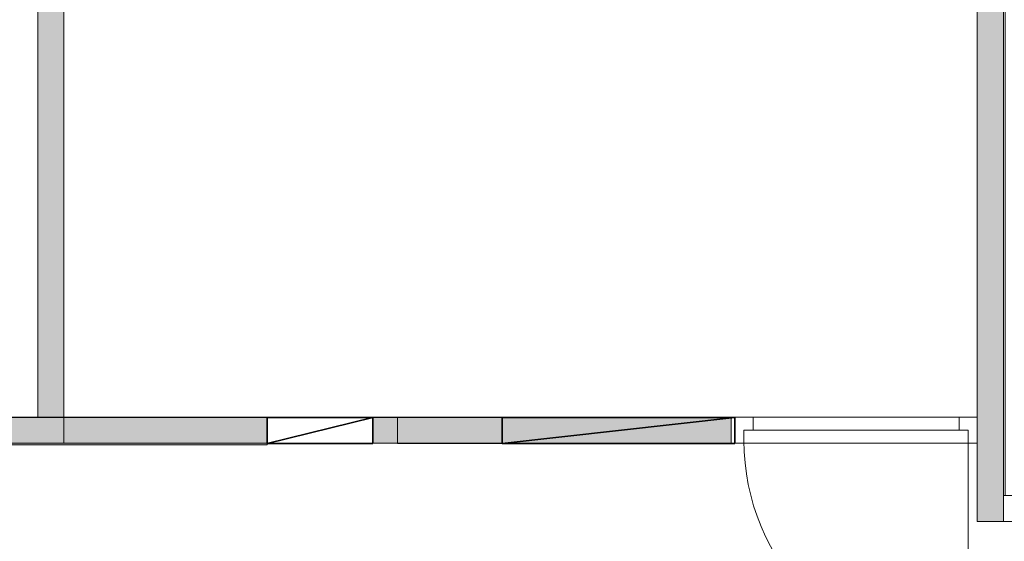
# Model space of a CAD drawing. Header units: inches. Extents: x 15 to 546804, y -66 to 267312.
# Tile 226 of 256: x 417048 to 420821, y 125529 to 127530. Entities that reach past the tile are written whole.
import ezdxf

# ---------------------------------------------------------------- set-up
doc = ezdxf.new("R2010")
doc.units = ezdxf.units.IN
doc.header["$MEASUREMENT"] = 0

msp = doc.modelspace()

# ---------------------------------------------------------------- hatches: boundary and pattern name
at = {"lineweight": 20}
h = msp.add_hatch(color=7, dxfattribs=at)
h.dxf.hatch_style = 1
h.paths.add_polyline_path([(417117.1, 126005.7), (417217.1, 126005.7), (417217.1, 129005.7), (417117.1, 129005.7)])
h = msp.add_hatch(color=7, dxfattribs=at)
h.dxf.hatch_style = 1
h.paths.add_polyline_path([(420717.1, 125605.7), (420817.1, 125605.7), (420817.1, 129005.7), (420717.1, 129005.7)])
h = msp.add_hatch(color=7, dxfattribs=at)
h.dxf.hatch_style = 1
h.paths.add_polyline_path([(414848.3, 125899.9), (417996.1, 125899.9), (417996.1, 126004.1), (414848.3, 126004.1)])
h = msp.add_hatch(color=7, dxfattribs=at)
h.dxf.hatch_style = 1
h.paths.add_polyline_path([(418401.1, 125905.7), (419774, 125905.7), (419774, 126004.1), (418401.1, 126004.1)])

# ---------------------------------------------------------------- linework, layer by layer
at = {"color": 7, "lineweight": 20}
for p, q in [((417217.1, 125905.7, 300), (417217.1, 129105.7, 300)), ((417117.1, 126005.7, 300), (417117.1, 129005.7, 300)), ((417117.1, 126005.7, 3000), (417117.1, 129005.7, 3000)), ((417117.1, 129005.7), (417117.1, 126005.7)), ((417217.1, 129005.7, 300), (417217.1, 126005.7, 300)), ((417217.1, 129005.7, 3000), (417217.1, 126005.7, 3000)), ((417217.1, 126005.7), (417217.1, 129005.7)), ((420717.1, 125605.7, 300), (420717.1, 129005.7, 300)), ((420717.1, 125605.7, 3000), (420717.1, 129005.7, 3000)), ((420717.1, 129005.7), (420717.1, 125605.7)), ((420817.1, 129005.7, 300), (420817.1, 125605.7, 300)), ((420817.1, 129005.7, 3000), (420817.1, 125605.7, 3000)), ((420817.1, 125605.7), (420817.1, 129005.7)), ((417996.1, 126004.1, 2500), (414848.3, 126004.1, 2500)), ((414854.1, 126005.7, 300), (418496.1, 126005.7, 300)), ((415954.1, 126005.7, 3000), (420717.1, 126005.7, 3000)), ((417217.1, 126005.7, 300), (417117.1, 126005.7, 300)), ((417117.1, 126005.7, 300), (417117.1, 126005.7, 3000)), ((417217.1, 126005.7, 3000), (417117.1, 126005.7, 3000)), ((417117.1, 126005.7), (417217.1, 126005.7)), ((417217.1, 126005.7, 300), (417217.1, 126005.7, 3000)), ((417996.1, 125899.9, 2500), (417996.1, 126004.1, 2500)), ((419774, 126004.1, 3000), (418401.1, 126004.1, 3000)), ((418401.1, 126004.1, 3000), (418401.1, 125905.7, 3000)), ((418496.1, 126005.7, 300), (418496.1, 126005.7, 800)), ((418496.1, 125905.7, 2500), (418496.1, 126005.7, 2500)), ((418496.1, 126005.7, 2500), (420717.1, 126005.7, 2500)), ((418496.1, 126005.7, 300), (418896.1, 126005.7, 300)), ((418496.1, 125905.7, 300), (418496.1, 126005.7, 300)), ((418496.1, 125905.7, 800), (418496.1, 126005.7, 800)), ((418496.1, 126005.7, 800), (418896.1, 126005.7, 800)), ((418496.1, 126005.7, 800), (418496.1, 126005.7, 2500)), ((418896.1, 126005.7, 300), (418896.1, 125904.1, 300)), ((418896.1, 126005.7, 800), (418896.1, 125904.1, 800)), ((418896.1, 126005.7, 300), (418896.1, 126005.7, 800)), ((419774, 125905.7, 3000), (419774, 126004.1, 3000)), ((419858.1, 126005.7, 300), (419788.1, 126005.7, 300)), ((419788.1, 126005.7, 300), (419788.1, 126005.7, 2500)), ((419788.1, 126005.7, 2500), (420717.1, 126005.7, 2500)), ((419788.1, 126005.7, 300), (419788.1, 125905.7, 300)), ((419788.1, 126005.7, 2500), (419788.1, 125905.7, 2500)), ((419858.1, 126005.7, 300), (419858.1, 126005.7, 2430)), ((419858.1, 126005.7, 2430), (420647.1, 126005.7, 2430)), ((419858.1, 126005.7, 2430), (419858.1, 125955.7, 2430)), ((419858.1, 126005.7, 300), (419858.1, 125955.7, 300)), ((420717.1, 126005.7, 300), (420647.1, 126005.7, 300)), ((420647.1, 126005.7, 2430), (420647.1, 126005.7, 300)), ((420647.1, 126005.7, 300), (420647.1, 125955.7, 300)), ((420647.1, 126005.7, 2430), (420647.1, 125955.7, 2430)), ((420717.1, 126005.7, 2500), (420717.1, 126005.7, 300)), ((420717.1, 126005.7, 300), (420717.1, 125905.7, 300)), ((420717.1, 126005.7, 2500), (420717.1, 125905.7, 2500)), ((420717.1, 125905.7, 2500), (420717.1, 126005.7, 2500)), ((420717.1, 126005.7, 2500), (420717.1, 126005.7, 3000)), ((420717.1, 125905.7, 3000), (420717.1, 126005.7, 3000)), ((419823.1, 125955.7, 300), (419823.1, 125955.7, 2465)), ((419823.1, 125955.7, 300), (419823.1, 125905.7, 300)), ((419858.1, 125955.7, 300), (419823.1, 125955.7, 300)), ((419858.1, 125955.7, 2465), (419823.1, 125955.7, 2465)), ((419823.1, 125955.7, 2465), (419823.1, 125905.7, 2465)), ((420682.1, 125955.7, 300), (419823.1, 125955.7, 300)), ((419823.1, 125955.7, 300), (419823.1, 125955.7, 2465)), ((419823.1, 125955.7, 2465), (420682.1, 125955.7, 2465)), ((419823.1, 125955.7, 2465), (419823.1, 125915.7, 2465)), ((419823.1, 125955.7, 300), (419823.1, 125915.7, 300)), ((419858.1, 125955.7, 300), (419858.1, 125955.7, 2430)), ((419858.1, 125955.7, 2430), (420647.1, 125955.7, 2430)), ((419858.1, 125955.7, 2465), (420647.1, 125955.7, 2465)), ((419858.1, 125955.7, 2430), (419858.1, 125955.7, 2465)), ((419860.5, 125955.7, 1368.1), (419915.3, 125955.7, 1438.9)), ((419915.3, 125955.7, 1291.1), (419860.5, 125955.7, 1361.9)), ((419970.1, 125955.7, 1509.7), (420024.8, 125955.7, 1580.5)), ((420024.8, 125955.7, 1149.5), (419970.1, 125955.7, 1220.3)), ((420079.6, 125955.7, 1651.3), (420134.4, 125955.7, 1722.1)), ((420134.4, 125955.7, 1007.9), (420079.6, 125955.7, 1078.7)), ((420189.2, 125955.7, 1792.9), (420243.9, 125955.7, 1863.7)), ((420243.9, 125955.7, 866.3), (420189.2, 125955.7, 937.1)), ((420298.7, 125955.7, 1934.5), (420353.5, 125955.7, 2005.2)), ((420353.5, 125955.7, 724.8), (420298.7, 125955.7, 795.5)), ((420408.2, 125955.7, 2076), (420463, 125955.7, 2146.8)), ((420463, 125955.7, 583.2), (420408.2, 125955.7, 654)), ((420517.8, 125955.7, 2217.6), (420572.6, 125955.7, 2288.4)), ((420572.6, 125955.7, 441.6), (420517.8, 125955.7, 512.4)), ((420682.1, 125955.7, 300), (420627.3, 125955.7, 370.8)), ((420627.3, 125955.7, 2359.2), (420682.1, 125955.7, 2430)), ((420647.1, 125955.7, 2430), (420647.1, 125955.7, 300)), ((420647.1, 125955.7, 300), (420682.1, 125955.7, 300)), ((420647.1, 125955.7, 2465), (420682.1, 125955.7, 2465)), ((420647.1, 125955.7, 2430), (420647.1, 125955.7, 2465)), ((420682.1, 125955.7, 300), (420682.1, 125905.7, 300)), ((420682.1, 125955.7, 2465), (420682.1, 125955.7, 300)), ((420682.1, 125955.7, 2465), (420682.1, 125905.7, 2465)), ((420682.1, 125955.7, 2465), (420682.1, 125955.7, 300)), ((420682.1, 125955.7, 2465), (420682.1, 125915.7, 2465)), ((420682.1, 125955.7, 300), (420682.1, 125915.7, 300)), ((414848.3, 125899.9, 2500), (417996.1, 125899.9, 2500)), ((414854.1, 125905.7, 300), (418496.1, 125905.7, 300)), ((415954.1, 125905.7, 3000), (420717.1, 125905.7, 3000)), ((416042.1, 125905.7, 300), (417217.1, 125905.7, 300)), ((418401.1, 125905.7, 3000), (419774, 125905.7, 3000)), ((418496.1, 125905.7, 300), (418496.1, 125905.7, 800)), ((418496.1, 125905.7, 2500), (420717.1, 125905.7, 2500)), ((418496.1, 125904.1, 300), (418496.1, 125905.7, 300)), ((418496.1, 125904.1, 800), (418496.1, 125905.7, 800)), ((418496.1, 125905.7, 800), (418496.1, 125905.7, 2500)), ((418896.1, 125904.1, 300), (418496.1, 125904.1, 300)), ((418896.1, 125904.1, 800), (418496.1, 125904.1, 800)), ((418496.1, 125904.1, 300), (418496.1, 125904.1, 800)), ((418896.1, 125904.1, 300), (418896.1, 125904.1, 800)), ((419823.1, 125905.7, 300), (419788.1, 125905.7, 300)), ((419788.1, 125905.7, 300), (419788.1, 125905.7, 2500)), ((419788.1, 125905.7, 2500), (420717.1, 125905.7, 2500)), ((419823.1, 125915.7, 300), (419823.1, 125915.7, 2465)), ((419823.1, 125905.7, 300), (419823.1, 125905.7, 2465)), ((419823.1, 125905.7, 2465), (420682.1, 125905.7, 2465)), ((420682.1, 125915.7, 2465), (420682.1, 125915.7, 300)), ((420682.1, 125915.7, 300), (420682.1, 125056.7, 300)), ((420717.1, 125905.7, 300), (420682.1, 125905.7, 300)), ((420682.1, 125905.7, 2465), (420682.1, 125905.7, 300)), ((420717.1, 125905.7, 2500), (420717.1, 125905.7, 300)), ((420717.1, 125905.7, 2500), (420717.1, 125905.7, 3000)), ((420817.1, 125705.7, 300), (420887.1, 125705.7, 300)), ((421746.1, 125705.7, 2500), (420817.1, 125705.7, 2500)), ((420817.1, 125705.7, 2500), (420817.1, 125705.7, 300)), ((420817.1, 125705.7, 300), (420817.1, 125605.7, 300)), ((420817.1, 125705.7, 2500), (420817.1, 125605.7, 2500)), ((420817.1, 125605.7, 300), (420717.1, 125605.7, 300)), ((420717.1, 125605.7, 300), (420717.1, 125605.7, 3000)), ((420817.1, 125605.7, 3000), (420717.1, 125605.7, 3000)), ((420717.1, 125605.7), (420817.1, 125605.7)), ((420817.1, 125605.7, 300), (420852.1, 125605.7, 300)), ((421746.1, 125605.7, 2500), (420817.1, 125605.7, 2500)), ((420817.1, 125605.7, 2500), (420817.1, 125605.7, 300)), ((420817.1, 125605.7, 300), (420817.1, 125605.7, 3000))]:
    msp.add_line(p, q, dxfattribs=at)
at = {"color": 7}
for p, q in [((417996.1, 125904.1, 300), (417996.1, 126004.1, 300)), ((417996.1, 126004.1, 300), (418401.1, 126004.1, 300)), ((417996.1, 126004.1, 300), (417996.1, 126004.1, 3000)), ((417996.1, 125904.1, 3000), (417996.1, 126004.1, 3000)), ((417996.1, 126004.1, 3000), (418401.1, 126004.1, 3000)), ((418401.1, 126004.1, 300), (418401.1, 125904.1, 300)), ((418401.1, 126004.1, 300), (418401.1, 126004.1, 3000)), ((418401.1, 126004.1, 3000), (418401.1, 125904.1, 3000)), ((418896.1, 125904.1, 300), (418896.1, 126004.1, 300)), ((418896.1, 126004.1, 300), (419788.1, 126004.1, 300)), ((418896.1, 126004.1, 300), (418896.1, 126004.1, 3000)), ((418896.1, 125904.1, 3000), (418896.1, 126004.1, 3000)), ((418896.1, 126004.1, 3000), (419788.1, 126004.1, 3000)), ((419788.1, 126004.1, 300), (419788.1, 125904.1, 300)), ((419788.1, 126004.1, 300), (419788.1, 126004.1, 3000)), ((419788.1, 126004.1, 3000), (419788.1, 125904.1, 3000)), ((418401.1, 125904.1, 300), (417996.1, 125904.1, 300)), ((418401.1, 125904.1, 3000), (417996.1, 125904.1, 3000)), ((417996.1, 125904.1, 300), (417996.1, 125904.1, 3000)), ((418401.1, 125904.1, 300), (418401.1, 125904.1, 3000)), ((419788.1, 125904.1, 300), (418896.1, 125904.1, 300)), ((419788.1, 125904.1, 3000), (418896.1, 125904.1, 3000)), ((418896.1, 125904.1, 300), (418896.1, 125904.1, 3000)), ((419788.1, 125904.1, 300), (419788.1, 125904.1, 3000))]:
    msp.add_line(p, q, dxfattribs=at)
at = {"color": 7, "lineweight": 20}
msp.add_ellipse((420682.1, 125915.7, 300), major_axis=(0, 859.5), ratio=0.999391, start_param=1.570796, end_param=3.141593, dxfattribs=at)
for points, invisible_edges in [([(420824.2, 125705.7, 300), (417217.1, 125905.7, 300), (420824.2, 129105.7, 300)], 3), ([(417217.1, 126005.7, 3000), (417117.1, 129005.7, 3000), (417117.1, 126005.7, 3000)], 1), ([(417117.1, 129005.7, 3000), (417217.1, 126005.7, 3000), (417217.1, 129005.7, 3000)], 1), ([(417117.1, 129005.7, 3000), (417117.1, 126005.7, 300), (417117.1, 126005.7, 3000)], 1), ([(417117.1, 126005.7, 300), (417117.1, 129005.7, 3000), (417117.1, 129005.7, 300)], 1), ([(417217.1, 129005.7, 300), (417117.1, 126005.7, 300), (417117.1, 129005.7, 300)], 1), ([(417117.1, 126005.7, 300), (417217.1, 129005.7, 300), (417217.1, 126005.7, 300)], 1), ([(417217.1, 129005.7, 300), (417217.1, 126005.7, 3000), (417217.1, 126005.7, 300)], 1), ([(417217.1, 126005.7, 3000), (417217.1, 129005.7, 300), (417217.1, 129005.7, 3000)], 1), ([(420817.1, 125605.7, 3000), (420717.1, 129005.7, 3000), (420717.1, 125605.7, 3000)], 1), ([(420717.1, 129005.7, 3000), (420817.1, 125605.7, 3000), (420817.1, 129005.7, 3000)], 1), ([(420717.1, 129005.7, 3000), (420717.1, 125605.7, 300), (420717.1, 125605.7, 3000)], 1), ([(420717.1, 125605.7, 300), (420717.1, 129005.7, 3000), (420717.1, 129005.7, 300)], 1), ([(420817.1, 129005.7, 300), (420717.1, 125605.7, 300), (420717.1, 129005.7, 300)], 1), ([(420717.1, 125605.7, 300), (420817.1, 129005.7, 300), (420817.1, 125605.7, 300)], 1), ([(420817.1, 129005.7, 300), (420817.1, 125605.7, 3000), (420817.1, 125605.7, 300)], 1), ([(420817.1, 125605.7, 3000), (420817.1, 129005.7, 300), (420817.1, 129005.7, 3000)], 1), ([(418496.1, 126005.7, 2500), (413677.5, 126005.7, 3000), (415954.1, 126005.7, 3000)], 13), ([(418496.1, 126005.7, 2500), (414854.1, 126005.7, 2500), (413925.1, 126005.7, 2500)], 13), ([(414854.1, 126005.7, 300), (415401.2, 126005.7, 1005.1), (418496.1, 126005.7, 300)], 3), ([(418496.1, 126005.7, 300), (414854.1, 125905.7, 300), (414854.1, 126005.7, 300)], 1), ([(414854.1, 125905.7, 300), (418496.1, 126005.7, 300), (418496.1, 125905.7, 300)], 1), ([(418496.1, 126005.7, 300), (415401.2, 126005.7, 1005.1), (418496.1, 126005.7, 800)], 3), ([(416417.2, 126005.7, 1005.1), (418496.1, 126005.7, 800), (415401.2, 126005.7, 1005.1)], 3), ([(420717.1, 126005.7, 3000), (418496.1, 126005.7, 2500), (415954.1, 126005.7, 3000)], 3), ([(420717.1, 125905.7, 3000), (415954.1, 126005.7, 3000), (415954.1, 125905.7, 3000)], 1), ([(415954.1, 126005.7, 3000), (420717.1, 125905.7, 3000), (420717.1, 126005.7, 3000)], 1), ([(418496.1, 126005.7, 800), (416417.2, 126005.7, 1005.1), (418496.1, 126005.7, 2500)], 3), ([(418496.1, 126005.7, 2500), (416417.2, 126005.7, 1005.1), (416417.2, 126005.7, 1842.1)], 13), ([(417217.1, 126005.7, 3000), (417117.1, 126005.7, 300), (417217.1, 126005.7, 300)], 1), ([(417117.1, 126005.7, 300), (417217.1, 126005.7, 3000), (417117.1, 126005.7, 3000)], 1), ([(418496.1, 126005.7, 2500), (420717.1, 126005.7, 3000), (420717.1, 126005.7, 2500)], 1), ([(420717.1, 126005.7, 2500), (418496.1, 125905.7, 2500), (418496.1, 126005.7, 2500)], 1), ([(418496.1, 125905.7, 2500), (420717.1, 126005.7, 2500), (420717.1, 125905.7, 2500)], 1), ([(418496.1, 126005.7, 300), (418896.1, 126005.7, 800), (418896.1, 126005.7, 300)], 1), ([(418896.1, 126005.7, 800), (418496.1, 126005.7, 300), (418496.1, 126005.7, 800)], 1), ([(418496.1, 125905.7, 300), (418496.1, 126005.7, 800), (418496.1, 125905.7, 800)], 1), ([(418496.1, 126005.7, 800), (418496.1, 125905.7, 300), (418496.1, 126005.7, 300)], 1), ([(418496.1, 125905.7, 800), (418896.1, 125904.1, 800), (418496.1, 126005.7, 800)], 3), ([(418496.1, 126005.7, 800), (418896.1, 125904.1, 800), (418896.1, 126005.7, 800)], 1), ([(418896.1, 126005.7, 300), (418496.1, 125905.7, 300), (418496.1, 126005.7, 300)], 1), ([(418496.1, 125905.7, 300), (418896.1, 126005.7, 300), (418496.1, 125904.1, 300)], 3), ([(418496.1, 125904.1, 300), (418896.1, 126005.7, 300), (418896.1, 125904.1, 300)], 1), ([(418496.1, 126005.7, 800), (418496.1, 125905.7, 2500), (418496.1, 125905.7, 800)], 1), ([(418496.1, 125905.7, 2500), (418496.1, 126005.7, 800), (418496.1, 126005.7, 2500)], 1), ([(418896.1, 125904.1, 300), (418896.1, 126005.7, 800), (418896.1, 125904.1, 800)], 1), ([(418896.1, 126005.7, 800), (418896.1, 125904.1, 300), (418896.1, 126005.7, 300)], 1), ([(419788.1, 126005.7, 300), (419788.1, 125905.7, 300), (419788.1, 126005.7, 2500)], 2), ([(419788.1, 125905.7, 2500), (419788.1, 126005.7, 2500), (419788.1, 125905.7, 300)], 2), ([(419858.1, 126005.7, 300), (419788.1, 126005.7, 300), (419858.1, 126005.7, 2430)], 2), ([(419788.1, 126005.7, 2500), (419858.1, 126005.7, 2430), (419788.1, 126005.7, 300)], 3), ([(420717.1, 126005.7, 2500), (419858.1, 126005.7, 2430), (419788.1, 126005.7, 2500)], 3), ([(419788.1, 126005.7, 2500), (419788.1, 125905.7, 2500), (420717.1, 126005.7, 2500)], 2), ([(420717.1, 125905.7, 2500), (420717.1, 126005.7, 2500), (419788.1, 125905.7, 2500)], 2), ([(419788.1, 125905.7, 300), (419788.1, 126005.7, 300), (419823.1, 125905.7, 300)], 2), ([(419823.1, 125955.7, 300), (419823.1, 125905.7, 300), (419788.1, 126005.7, 300)], 14), ([(419858.1, 126005.7, 300), (419823.1, 125955.7, 300), (419788.1, 126005.7, 300)], 3), ([(419858.1, 125955.7, 300), (419823.1, 125955.7, 300), (419858.1, 126005.7, 300)], 2), ([(419858.1, 126005.7, 300), (419858.1, 126005.7, 2430), (419858.1, 125955.7, 300)], 2), ([(419858.1, 125955.7, 2430), (419858.1, 125955.7, 300), (419858.1, 126005.7, 2430)], 2), ([(419858.1, 126005.7, 2430), (420717.1, 126005.7, 2500), (420647.1, 126005.7, 2430)], 3), ([(419858.1, 125955.7, 2430), (419858.1, 126005.7, 2430), (420647.1, 125955.7, 2430)], 2), ([(420647.1, 126005.7, 2430), (420647.1, 125955.7, 2430), (419858.1, 126005.7, 2430)], 2), ([(420647.1, 126005.7, 300), (420647.1, 125955.7, 300), (420647.1, 126005.7, 2430)], 2), ([(420647.1, 125955.7, 2430), (420647.1, 126005.7, 2430), (420647.1, 125955.7, 300)], 2), ([(420717.1, 126005.7, 300), (420647.1, 126005.7, 300), (420717.1, 126005.7, 2500)], 2), ([(420647.1, 126005.7, 2430), (420717.1, 126005.7, 2500), (420647.1, 126005.7, 300)], 3), ([(420647.1, 125955.7, 300), (420647.1, 126005.7, 300), (420682.1, 125955.7, 300)], 2), ([(420717.1, 126005.7, 300), (420682.1, 125955.7, 300), (420647.1, 126005.7, 300)], 3), ([(420717.1, 125905.7, 300), (420682.1, 125955.7, 300), (420717.1, 126005.7, 300)], 3), ([(420717.1, 126005.7, 2500), (420717.1, 125905.7, 3000), (420717.1, 125905.7, 2500)], 1), ([(420717.1, 125905.7, 3000), (420717.1, 126005.7, 2500), (420717.1, 126005.7, 3000)], 1), ([(420717.1, 126005.7, 300), (420717.1, 126005.7, 2500), (420717.1, 125905.7, 300)], 2), ([(420717.1, 125905.7, 2500), (420717.1, 125905.7, 300), (420717.1, 126005.7, 2500)], 2), ([(419823.1, 125955.7, 2465), (419823.1, 125955.7, 300), (419823.1, 125915.7, 2465)], 2), ([(419823.1, 125915.7, 300), (419823.1, 125915.7, 2465), (419823.1, 125955.7, 300)], 2), ([(420682.1, 125955.7, 300), (419823.1, 125955.7, 300), (420682.1, 125955.7, 2465)], 2), ([(419823.1, 125955.7, 2465), (420682.1, 125955.7, 2465), (419823.1, 125955.7, 300)], 2), ([(419823.1, 125955.7, 300), (419858.1, 125955.7, 300), (419823.1, 125955.7, 2465)], 2), ([(419858.1, 125955.7, 2430), (419823.1, 125955.7, 2465), (419858.1, 125955.7, 300)], 3), ([(419858.1, 125955.7, 2465), (419823.1, 125955.7, 2465), (419858.1, 125955.7, 2430)], 2), ([(419823.1, 125955.7, 300), (419823.1, 125955.7, 2465), (419823.1, 125905.7, 300)], 2), ([(419823.1, 125905.7, 2465), (419823.1, 125905.7, 300), (419823.1, 125955.7, 2465)], 2), ([(419823.1, 125905.7, 2465), (419823.1, 125955.7, 2465), (420682.1, 125905.7, 2465)], 2), ([(419858.1, 125955.7, 2465), (420682.1, 125905.7, 2465), (419823.1, 125955.7, 2465)], 3), ([(419858.1, 125955.7, 2430), (420647.1, 125955.7, 2430), (419858.1, 125955.7, 2465)], 2), ([(420647.1, 125955.7, 2465), (419858.1, 125955.7, 2465), (420647.1, 125955.7, 2430)], 2), ([(420647.1, 125955.7, 2465), (420682.1, 125905.7, 2465), (419858.1, 125955.7, 2465)], 3), ([(420647.1, 125955.7, 300), (420682.1, 125955.7, 300), (420647.1, 125955.7, 2430)], 2), ([(420682.1, 125955.7, 2465), (420647.1, 125955.7, 2430), (420682.1, 125955.7, 300)], 3), ([(420647.1, 125955.7, 2465), (420647.1, 125955.7, 2430), (420682.1, 125955.7, 2465)], 2), ([(420682.1, 125955.7, 2465), (420682.1, 125905.7, 2465), (420647.1, 125955.7, 2465)], 2), ([(420682.1, 125955.7, 300), (420682.1, 125955.7, 2465), (420682.1, 125915.7, 300)], 2), ([(420682.1, 125915.7, 2465), (420682.1, 125915.7, 300), (420682.1, 125955.7, 2465)], 2), ([(420682.1, 125955.7, 300), (420682.1, 125905.7, 300), (420682.1, 125955.7, 2465)], 2), ([(420682.1, 125905.7, 2465), (420682.1, 125955.7, 2465), (420682.1, 125905.7, 300)], 2), ([(420682.1, 125905.7, 300), (420682.1, 125955.7, 300), (420717.1, 125905.7, 300)], 2), ([(415401.2, 125905.7, 1005.1), (414854.1, 125905.7, 300), (418496.1, 125905.7, 300)], 13), ([(416417.2, 125905.7, 1842.1), (418496.1, 125905.7, 2500), (415401.2, 125905.7, 1842.1)], 3), ([(415401.2, 125905.7, 1005.1), (418496.1, 125905.7, 300), (418496.1, 125905.7, 800)], 13), ([(415401.2, 125905.7, 1005.1), (418496.1, 125905.7, 800), (416417.2, 125905.7, 1005.1)], 3), ([(418496.1, 125905.7, 2500), (420717.1, 125905.7, 3000), (415954.1, 125905.7, 3000)], 13), ([(415954.1, 125905.7, 2500), (418496.1, 125905.7, 2500), (415954.1, 125905.7, 3000)], 3), ([(416042.1, 121855.7, 300), (417217.1, 125905.7, 300), (437267.1, 121855.7, 300)], 3), ([(418496.1, 125905.7, 2500), (416417.2, 125905.7, 1005.1), (418496.1, 125905.7, 800)], 3), ([(416417.2, 125905.7, 1005.1), (418496.1, 125905.7, 2500), (416417.2, 125905.7, 1842.1)], 3), ([(420717.1, 125905.7, 3000), (418496.1, 125905.7, 2500), (420717.1, 125905.7, 2500)], 1), ([(418496.1, 125905.7, 800), (418496.1, 125904.1, 300), (418496.1, 125904.1, 800)], 1), ([(418496.1, 125904.1, 300), (418496.1, 125905.7, 800), (418496.1, 125905.7, 300)], 1), ([(418896.1, 125904.1, 800), (418496.1, 125905.7, 800), (418496.1, 125904.1, 800)], 1), ([(418896.1, 125904.1, 800), (418496.1, 125904.1, 300), (418896.1, 125904.1, 300)], 1), ([(418496.1, 125904.1, 300), (418896.1, 125904.1, 800), (418496.1, 125904.1, 800)], 1), ([(419788.1, 125905.7, 300), (419823.1, 125905.7, 300), (419788.1, 125905.7, 2500)], 2), ([(419823.1, 125905.7, 2465), (419788.1, 125905.7, 2500), (419823.1, 125905.7, 300)], 3), ([(420682.1, 125905.7, 2465), (419788.1, 125905.7, 2500), (419823.1, 125905.7, 2465)], 3), ([(419788.1, 125905.7, 2500), (420682.1, 125905.7, 2465), (420717.1, 125905.7, 2500)], 3), ([(420682.1, 125905.7, 300), (420717.1, 125905.7, 300), (420682.1, 125905.7, 2465)], 2), ([(420717.1, 125905.7, 2500), (420682.1, 125905.7, 2465), (420717.1, 125905.7, 300)], 3), ([(420817.1, 125705.7, 2500), (421746.1, 125605.7, 2500), (421746.1, 125705.7, 2500)], 1), ([(421746.1, 125605.7, 2500), (420817.1, 125705.7, 2500), (420817.1, 125605.7, 2500)], 1), ([(420817.1, 125705.7, 2500), (420887.1, 125705.7, 300), (420817.1, 125705.7, 300)], 1), ([(420887.1, 125705.7, 300), (420817.1, 125705.7, 2500), (420887.1, 125705.7, 2430)], 3), ([(420887.1, 125705.7, 2430), (420817.1, 125705.7, 2500), (421676.1, 125705.7, 2430)], 3), ([(421746.1, 125705.7, 2500), (421676.1, 125705.7, 2430), (420817.1, 125705.7, 2500)], 3), ([(420817.1, 125605.7, 300), (420817.1, 125705.7, 2500), (420817.1, 125705.7, 300)], 1), ([(420817.1, 125705.7, 2500), (420817.1, 125605.7, 300), (420817.1, 125605.7, 2500)], 1), ([(420887.1, 125705.7, 300), (420852.1, 125655.7, 300), (420817.1, 125705.7, 300)], 3), ([(420817.1, 125705.7, 300), (420852.1, 125655.7, 300), (420817.1, 125605.7, 300)], 3), ([(420817.1, 125605.7, 300), (420852.1, 125655.7, 300), (420852.1, 125605.7, 300)], 1), ([(420817.1, 125605.7, 3000), (420717.1, 125605.7, 300), (420817.1, 125605.7, 300)], 1), ([(420717.1, 125605.7, 300), (420817.1, 125605.7, 3000), (420717.1, 125605.7, 3000)], 1), ([(420852.1, 125605.7, 2465), (420817.1, 125605.7, 300), (420852.1, 125605.7, 300)], 1), ([(420817.1, 125605.7, 300), (420852.1, 125605.7, 2465), (420817.1, 125605.7, 2500)], 3), ([(420817.1, 125605.7, 2500), (420852.1, 125605.7, 2465), (421746.1, 125605.7, 2500)], 3)]:
    msp.add_3dface(points, dxfattribs=dict(at, invisible_edges=invisible_edges))

# ---------------------------------------------------------------- meshes
at = {"color": 7}
mesh = msp.add_polyface(dxfattribs=at)
corners = [(417996.1, 125904.1, 300), (418401.1, 126004.1, 300), (418401.1, 125904.1, 300), (417996.1, 126004.1, 300)]
mesh.append_faces([[corners[k] for k in face] for face in [(0, 1, 2), (1, 0, 3)]], dxfattribs={"vtx0": -1, "color": 7})
mesh = msp.add_polyface(dxfattribs=at)
corners = [(417996.1, 125904.1, 3000), (417996.1, 126004.1, 300), (417996.1, 125904.1, 300), (417996.1, 126004.1, 3000)]
mesh.append_faces([[corners[k] for k in face] for face in [(0, 1, 2), (1, 0, 3)]], dxfattribs={"vtx0": -1, "color": 7})
mesh = msp.add_polyface(dxfattribs=at)
corners = [(418401.1, 126004.1, 3000), (417996.1, 125904.1, 3000), (418401.1, 125904.1, 3000), (417996.1, 126004.1, 3000)]
mesh.append_faces([[corners[k] for k in face] for face in [(0, 1, 2), (1, 0, 3)]], dxfattribs={"vtx0": -1, "color": 7})
mesh = msp.add_polyface(dxfattribs=at)
corners = [(417996.1, 126004.1, 300), (418401.1, 126004.1, 3000), (418401.1, 126004.1, 300), (417996.1, 126004.1, 3000)]
mesh.append_faces([[corners[k] for k in face] for face in [(0, 1, 2), (1, 0, 3)]], dxfattribs={"vtx0": -1, "color": 7})
mesh = msp.add_polyface(dxfattribs=at)
corners = [(418401.1, 126004.1, 300), (418401.1, 125904.1, 3000), (418401.1, 125904.1, 300), (418401.1, 126004.1, 3000)]
mesh.append_faces([[corners[k] for k in face] for face in [(0, 1, 2), (1, 0, 3)]], dxfattribs={"vtx0": -1, "color": 7})
mesh = msp.add_polyface(dxfattribs=at)
corners = [(418896.1, 125904.1, 300), (419788.1, 126004.1, 300), (419788.1, 125904.1, 300), (418896.1, 126004.1, 300)]
mesh.append_faces([[corners[k] for k in face] for face in [(0, 1, 2), (1, 0, 3)]], dxfattribs={"vtx0": -1, "color": 7})
mesh = msp.add_polyface(dxfattribs=at)
corners = [(418896.1, 125904.1, 3000), (418896.1, 126004.1, 300), (418896.1, 125904.1, 300), (418896.1, 126004.1, 3000)]
mesh.append_faces([[corners[k] for k in face] for face in [(0, 1, 2), (1, 0, 3)]], dxfattribs={"vtx0": -1, "color": 7})
mesh = msp.add_polyface(dxfattribs=at)
corners = [(419788.1, 126004.1, 3000), (418896.1, 125904.1, 3000), (419788.1, 125904.1, 3000), (418896.1, 126004.1, 3000)]
mesh.append_faces([[corners[k] for k in face] for face in [(0, 1, 2), (1, 0, 3)]], dxfattribs={"vtx0": -1, "color": 7})
mesh = msp.add_polyface(dxfattribs=at)
corners = [(418896.1, 126004.1, 300), (419788.1, 126004.1, 3000), (419788.1, 126004.1, 300), (418896.1, 126004.1, 3000)]
mesh.append_faces([[corners[k] for k in face] for face in [(0, 1, 2), (1, 0, 3)]], dxfattribs={"vtx0": -1, "color": 7})
mesh = msp.add_polyface(dxfattribs=at)
corners = [(419788.1, 126004.1, 3000), (419788.1, 125904.1, 300), (419788.1, 126004.1, 300), (419788.1, 125904.1, 3000)]
mesh.append_faces([[corners[k] for k in face] for face in [(0, 1, 2), (1, 0, 3)]], dxfattribs={"vtx0": -1, "color": 7})
mesh = msp.add_polyface(dxfattribs=at)
corners = [(418401.1, 125904.1, 3000), (417996.1, 125904.1, 300), (418401.1, 125904.1, 300), (417996.1, 125904.1, 3000)]
mesh.append_faces([[corners[k] for k in face] for face in [(0, 1, 2), (1, 0, 3)]], dxfattribs={"vtx0": -1, "color": 7})
mesh = msp.add_polyface(dxfattribs=at)
corners = [(419788.1, 125904.1, 3000), (418896.1, 125904.1, 300), (419788.1, 125904.1, 300), (418896.1, 125904.1, 3000)]
mesh.append_faces([[corners[k] for k in face] for face in [(0, 1, 2), (1, 0, 3)]], dxfattribs={"vtx0": -1, "color": 7})

doc.saveas('drawing.dxf')
